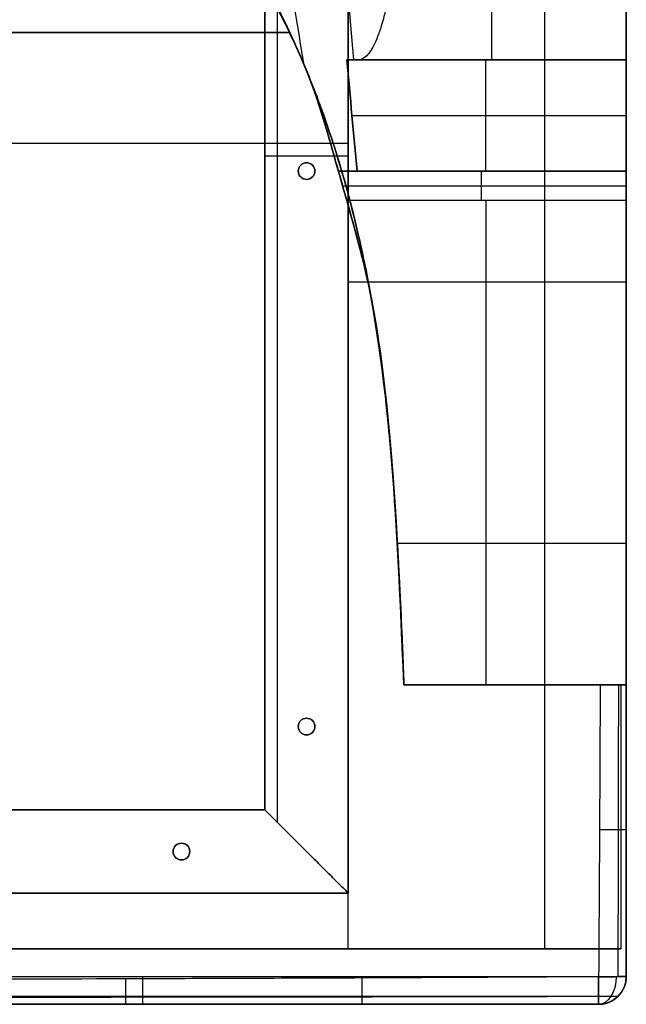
# Model space of a CAD drawing. Header units: millimetres. Extents: x -360 to 340, y -410 to 290.
# Tile 3 of 21: x 122 to 340, y -410 to -56. Entities that reach past the tile are written whole.
import ezdxf

# ---------------------------------------------------------------- set-up
doc = ezdxf.new("R2010")
doc.units = ezdxf.units.MM
for name, color, linetype, true_color in [('IGES level 40', 7, 'Continuous', 0xc0c0c0), ('IGES level 79', 7, 'Continuous', 0xc0c0c0), ('IGES level 84', 7, 'Continuous', 0xc0c0c0), ('IGES level 86', 7, 'Continuous', 0xc0c0c0)]:
    doc.layers.add(name, color=color, linetype=linetype, true_color=true_color)

msp = doc.modelspace()

# ---------------------------------------------------------------- linework, layer by layer
at = {"layer": 'IGES level 40', "extrusion": (1, 0, 0)}
for centre, radius, start in [((10, 730, 291.48), 80, 90), ((-120, 495, 289.42), 175, 90.1999)]:
    msp.add_arc(centre, radius, start, 180, dxfattribs=at)
at = {"layer": 'IGES level 40', "extrusion": (-1, 0, 0)}
for centre, radius, end in [((-10, 730, -340), 80, 90), ((-10, 730, -340), 80, 90), ((120, 495, -340), 175, 89.8001), ((120, 495, -340), 175, 89.8001)]:
    msp.add_arc(centre, radius, 0, end, dxfattribs=at)
at = {"layer": 'IGES level 40', "extrusion": (0, 1, 0)}
for centre, start, end in [((-240, 170, -150), 180, 270), ((-240, 170, -295), 180, 191.537), ((-240, 170, -295), 180, 191.537), ((-240, 170, -390), 191.537, 270), ((-240, 170, -390), 191.537, 270)]:
    msp.add_arc(centre, 100, start, end, dxfattribs=at)
at = {"layer": 'IGES level 40'}
for points, knots in [([(193, 143, 725.23), (200.34, 135.91, 725.08), (213.26, 119.97, 724.76), (226.19, 92.83, 724.28), (230.26, 73.32, 723.97), (234.65, 18.96, 723.09), (238.24, -25.52, 722.38), (241.83, -70, 721.66)], [0, 0, 0, 0, 0.0662367, 0.1324733, 0.19871, 0.19871, 0.4970199, 0.4970199, 0.4970199, 0.4970199]), ([(165.78, 115.78, 637.3), (172.91, 108.93, 637.05), (185.66, 93.73, 636.56), (199.22, 68.13, 635.82), (204.34, 49.85, 635.32), (211.84, 3.35, 634.08), (217.86, -33.91, 633.08), (223.87, -71.16, 632.09)], [0, 0, 0, 0, 0.0662367, 0.1324733, 0.19871, 0.19871, 0.4655664, 0.4655664, 0.4655664, 0.4655664]), ([(125.86, 75.86, 150), (159.49, 40.68, 150), (186.63, -0.85, 150), (223.94, -67.63, 150), (229.51, -85.3, 150), (247.8, -150.36, 150), (255.56, -176.22, 150), (260, -295, 150)], [7.570796, 7.570796, 7.570796, 7.570796, 7.77273, 7.824145, 8.05597, 8.133533, 8.570796, 8.570796, 8.570796, 8.570796]), ([(260, -295, 150), (255.56, -176.22, 150), (247.8, -150.36, 150), (229.51, -85.3, 150), (223.94, -67.63, 150), (186.63, -0.85, 150), (159.49, 40.68, 150), (125.86, 75.86, 150)], [3.0404215, 3.0404215, 3.0404215, 3.0404215, 3.4776847, 3.5552476, 3.7870729, 3.8384881, 4.0404215, 4.0404215, 4.0404215, 4.0404215]), ([(260, -295, 410), (255.56, -176.22, 410), (247.8, -150.36, 410), (229.51, -85.3, 410), (223.94, -67.63, 410), (186.63, -0.85, 410), (159.49, 40.68, 410), (125.86, 75.86, 410)], [0, 0, 0, 0, 0.437263, 0.514826, 0.746651, 0.798067, 1, 1, 1, 1]), ([(236.62, -110.59, 670), (235.93, -108.17, 667.77), (235.23, -105.7, 665.58), (233.81, -100.7, 661.28), (233.09, -98.17, 659.18), (231.62, -93.11, 654.96), (230.86, -90.59, 652.84), (229.33, -85.72, 648.44), (228.55, -83.38, 646.18), (226.18, -76.72, 639.17), (224.56, -72.71, 634.21), (221.25, -65.12, 624.03), (219.55, -61.52, 618.81), (216.09, -54.48, 608.31), (214.32, -51.04, 603.02), (210.7, -44.19, 592.43), (208.86, -40.78, 587.14), (203.23, -30.55, 571.32), (199.33, -23.7, 560.84), (191.29, -10.07, 539.93), (187.15, -3.32, 529.47), (180.82, 6.52, 513.62), (178.69, 9.75, 508.32), (176.01, 13.72, 501.64), (175.48, 14.51, 500.3), (174.38, 16.12, 497.66), (173.81, 16.94, 496.36), (172.08, 19.44, 492.52), (170.87, 21.17, 490.04), (167.04, 26.55, 482.82), (164.25, 30.37, 478.33), (159.58, 36.54, 472.18), (157.95, 38.66, 470.24), (154.57, 42.97, 466.63), (152.81, 45.16, 464.97), (149.16, 49.65, 461.93), (147.27, 51.93, 460.56), (143.31, 56.61, 458.14), (141.24, 59, 457.1), (134.94, 66.15, 454.62), (130.57, 70.93, 453.77), (125.98, 75.73, 453.95)], [0, 0, 0, 0, 0.03125, 0.03125, 0.0625, 0.0625, 0.09375, 0.09375, 0.125, 0.125, 0.1875, 0.1875, 0.25, 0.25, 0.3125, 0.3125, 0.375, 0.375, 0.5, 0.5, 0.625, 0.625, 0.6875, 0.6875, 0.703125, 0.703125, 0.71875, 0.71875, 0.75, 0.75, 0.8125, 0.8125, 0.84375, 0.84375, 0.875, 0.875, 0.90625, 0.90625, 0.9375, 0.9375, 1, 1, 1, 1]), ([(125.98, 75.73, 453.95), (130.57, 70.93, 453.77), (134.94, 66.15, 454.62), (141.24, 59, 457.1), (143.31, 56.61, 458.14), (147.27, 51.93, 460.56), (149.16, 49.65, 461.93), (152.81, 45.16, 464.97), (154.57, 42.97, 466.63), (157.95, 38.66, 470.24), (159.58, 36.54, 472.18), (164.25, 30.37, 478.33), (167.04, 26.55, 482.82), (170.87, 21.17, 490.04), (172.08, 19.44, 492.52), (173.81, 16.94, 496.36), (174.38, 16.12, 497.66), (175.48, 14.51, 500.3), (176.01, 13.72, 501.64), (178.69, 9.75, 508.32), (180.82, 6.52, 513.62), (187.15, -3.32, 529.47), (191.29, -10.07, 539.93), (199.33, -23.7, 560.84), (203.23, -30.55, 571.32), (208.86, -40.78, 587.14), (210.7, -44.19, 592.43), (214.32, -51.04, 603.02), (216.09, -54.48, 608.31), (219.55, -61.52, 618.81), (221.25, -65.12, 624.03), (224.56, -72.71, 634.21), (226.18, -76.72, 639.17), (228.55, -83.38, 646.18), (229.33, -85.72, 648.44), (230.86, -90.59, 652.84), (231.62, -93.11, 654.96), (233.09, -98.17, 659.18), (233.81, -100.7, 661.28), (235.23, -105.7, 665.58), (235.93, -108.17, 667.77), (236.62, -110.59, 670)], [0, 0, 0, 0, 0.0625, 0.0625, 0.09375, 0.09375, 0.125, 0.125, 0.15625, 0.15625, 0.1875, 0.1875, 0.25, 0.25, 0.28125, 0.28125, 0.296875, 0.296875, 0.3125, 0.3125, 0.375, 0.375, 0.5, 0.5, 0.625, 0.625, 0.6875, 0.6875, 0.75, 0.75, 0.8125, 0.8125, 0.875, 0.875, 0.90625, 0.90625, 0.9375, 0.9375, 0.96875, 0.96875, 1, 1, 1, 1]), ([(260, 10, 810), (260, 4.66, 810), (259.85, -0.58, 809.47), (259.45, -8.31, 807.92), (259.28, -10.86, 807.28), (258.9, -15.92, 805.73), (258.68, -18.43, 804.82), (257.95, -25.72, 801.78), (257.38, -30.33, 799.29), (256.42, -36.86, 794.9), (256.08, -38.98, 793.31), (255.37, -43.03, 789.95), (255, -44.96, 788.19), (253.86, -50.47, 782.64), (253.05, -53.76, 778.61), (251.34, -59.57, 769.84), (250.45, -62.01, 765.23), (249.07, -64.97, 758.05), (248.6, -65.84, 755.61), (247.64, -67.34, 750.62), (247.15, -67.98, 748.07), (245.65, -69.49, 740.4), (244.62, -70, 735.22), (243.55, -70, 730)], [1.66915, 1.66915, 1.66915, 1.66915, 1.79415, 1.79415, 1.85665, 1.85665, 1.91915, 1.91915, 2.04415, 2.04415, 2.10665, 2.10665, 2.16915, 2.16915, 2.29415, 2.29415, 2.41915, 2.41915, 2.48165, 2.48165, 2.54415, 2.54415, 2.66915, 2.66915, 2.66915, 2.66915]), ([(260, 10, 810), (260, 4.66, 810), (259.85, -0.58, 809.47), (259.45, -8.31, 807.92), (259.28, -10.86, 807.28), (258.9, -15.92, 805.73), (258.68, -18.43, 804.82), (257.95, -25.72, 801.78), (257.38, -30.33, 799.29), (256.42, -36.86, 794.9), (256.08, -38.98, 793.31), (255.37, -43.03, 789.95), (255, -44.96, 788.19), (253.86, -50.47, 782.64), (253.05, -53.76, 778.61), (251.34, -59.57, 769.84), (250.45, -62.01, 765.23), (249.07, -64.97, 758.05), (248.6, -65.84, 755.61), (247.64, -67.34, 750.62), (247.15, -67.98, 748.07), (245.65, -69.49, 740.4), (244.62, -70, 735.22), (243.55, -70, 730)], [1, 1, 1, 1, 1.125, 1.125, 1.1875, 1.1875, 1.25, 1.25, 1.375, 1.375, 1.4375, 1.4375, 1.5, 1.5, 1.625, 1.625, 1.75, 1.75, 1.8125, 1.8125, 1.875, 1.875, 2, 2, 2, 2]), ([(239.45, -120.61, 670), (239.26, -119.94, 670), (238.33, -116.67, 670), (237.38, -113.28, 670), (236.62, -110.59, 670)], [2, 2, 2, 2, 2.00833092, 2.04042155, 2.04042155, 2.04042155, 2.04042155]), ([(236.62, -110.59, 670), (237.38, -113.28, 670), (238.33, -116.67, 670), (239.26, -119.94, 670), (239.45, -120.61, 670)], [1, 1, 1, 1, 1.03209063, 1.04042155, 1.04042155, 1.04042155, 1.04042155]), ([(239.45, -120.61, 670), (241.03, -126.19, 669.98), (242.59, -131.74, 669.7), (245.46, -142.85, 668.59), (246.76, -148.4, 667.77), (249.02, -159.53, 665.57), (249.98, -165.1, 664.19), (251.64, -175.98, 660.9), (252.34, -181.33, 659), (253.57, -191.84, 654.68), (254.1, -197, 652.26), (255.05, -207.11, 646.89), (255.46, -212.09, 643.92), (256.58, -226.48, 634.35), (257.14, -235.33, 627.12), (257.84, -247.5, 615.01), (258.05, -251.37, 610.77), (258.43, -258.72, 601.84), (258.6, -262.18, 597.2), (259.06, -271.76, 582.9), (259.29, -277.16, 572.83), (259.56, -283.79, 556.9), (259.64, -285.76, 551.42), (259.78, -289.11, 540.39), (259.83, -290.5, 534.83), (259.96, -293.86, 518), (260, -295, 506.6), (260, -295, 495)], [1, 1, 1, 1, 1.0625, 1.0625, 1.125, 1.125, 1.1875, 1.1875, 1.25, 1.25, 1.3125, 1.3125, 1.375, 1.375, 1.5, 1.5, 1.5625, 1.5625, 1.625, 1.625, 1.75, 1.75, 1.8125, 1.8125, 1.875, 1.875, 2, 2, 2, 2]), ([(239.45, -120.61, 670), (241.03, -126.19, 669.98), (242.59, -131.74, 669.7), (245.46, -142.85, 668.59), (246.76, -148.4, 667.77), (249.02, -159.53, 665.57), (249.98, -165.1, 664.19), (251.64, -175.98, 660.9), (252.34, -181.33, 659), (253.57, -191.84, 654.68), (254.1, -197, 652.26), (255.05, -207.11, 646.89), (255.46, -212.09, 643.92), (256.58, -226.48, 634.35), (257.14, -235.33, 627.12), (257.84, -247.5, 615.01), (258.05, -251.37, 610.77), (258.43, -258.72, 601.84), (258.6, -262.18, 597.2), (259.06, -271.76, 582.9), (259.29, -277.16, 572.83), (259.56, -283.79, 556.9), (259.64, -285.76, 551.42), (259.78, -289.11, 540.39), (259.83, -290.5, 534.83), (259.96, -293.86, 518), (260, -295, 506.6), (260, -295, 495)], [1.040422, 1.040422, 1.040422, 1.040422, 1.102922, 1.102922, 1.165422, 1.165422, 1.227922, 1.227922, 1.290422, 1.290422, 1.352922, 1.352922, 1.415422, 1.415422, 1.540422, 1.540422, 1.602922, 1.602922, 1.665422, 1.665422, 1.790422, 1.790422, 1.852922, 1.852922, 1.915422, 1.915422, 2.040422, 2.040422, 2.040422, 2.040422])]:
    msp.add_open_spline(points, degree=3, knots=knots, dxfattribs=at)
for points, degree in [([(240, -390, 70), (240, -150, 70), (240, 90, 70)], 2), ([(240, -390, 70), (240, -150, 70), (240, 90, 70)], 2), ([(310.71, -390, 99.29), (310.71, -150, 99.29), (310.71, 90, 99.29)], 2), ([(340, 90, 170), (340, -102.5, 170), (340, -295, 170)], 2), ([(340, 90, 170), (340, -102.5, 170), (340, -295, 170)], 2), ([(340, 90, 490), (340, -102.5, 490), (340, -295, 490)], 2), ([(239.44, -70, 710), (240.71, -83.33, 710), (241.96, -96.67, 710), (243.21, -110, 710)], 3), ([(243.55, -70, 730), (242.18, -70, 723.33), (240.81, -70, 716.67), (239.44, -70, 710)], 3), ([(239.44, -70, 710), (289.72, -70, 710), (340, -70, 710)], 2), ([(243.21, -110, 710), (241.96, -96.67, 710), (240.71, -83.33, 710), (239.44, -70, 710)], 3), ([(239.44, -70, 710), (240.81, -70, 716.67), (242.18, -70, 723.33), (243.55, -70, 730)], 3), ([(340, -70, 710), (289.72, -70, 710), (239.44, -70, 710)], 2), ([(340, -70, 720), (290.75, -70, 720), (241.49, -70, 720)], 2), ([(243.55, -70, 730), (291.77, -70, 730), (340, -70, 730)], 2), ([(243.55, -70, 730), (291.77, -70, 730), (340, -70, 730)], 2), ([(289.42, -110, 710), (289.42, -90, 710), (289.42, -70, 710)], 2), ([(289.42, -70, 710), (289.42, -70, 720), (289.42, -70, 730)], 2), ([(340, -70, 710), (340, -90, 710), (340, -110, 710)], 2), ([(340, -70, 730), (340, -70, 720), (340, -70, 710)], 2), ([(340, -70, 710), (340, -70, 720), (340, -70, 730)], 2), ([(340, -110, 710), (340, -90, 710), (340, -70, 710)], 2), ([(241.33, -90, 710), (290.67, -90, 710), (340, -90, 710)], 2), ([(-337.57, -100, 70), (-48.78, -100, 70), (240, -100, 70)], 2), ([(233.46, -99.48, 150), (233.46, -99.48, 405.14), (233.46, -99.48, 660.28)], 2), ([(340, -102.5, 170), (340, -102.5, 440), (340, -102.5, 710)], 2), ([(236.54, -110, 670), (236.57, -110.2, 670), (236.59, -110.4, 670), (236.62, -110.59, 670)], 3), ([(243.21, -110, 710), (240.98, -110, 696.67), (238.75, -110, 683.34), (236.54, -110, 670)], 3), ([(236.54, -110, 670), (288.27, -110, 670), (340, -110, 670)], 2), ([(236.62, -110.59, 670), (236.59, -110.4, 670), (236.57, -110.2, 670), (236.54, -110, 670)], 3), ([(236.54, -110, 670), (238.75, -110, 683.34), (240.98, -110, 696.67), (243.21, -110, 710)], 3), ([(340, -110, 670), (288.27, -110, 670), (236.54, -110, 670)], 2), ([(340, -110, 690), (289.93, -110, 690), (239.87, -110, 690)], 2), ([(243.21, -110, 710), (291.61, -110, 710), (340, -110, 710)], 2), ([(340, -110, 710), (291.61, -110, 710), (243.21, -110, 710)], 2), ([(287.96, -120.61, 670), (287.96, -115.31, 670), (287.96, -110, 670)], 2), ([(287.96, -110, 670), (287.96, -110, 690), (287.96, -110, 710)], 2), ([(340, -110, 670), (340, -115.31, 670), (340, -120.61, 670)], 2), ([(340, -110, 710), (340, -110, 690), (340, -110, 670)], 2), ([(340, -110, 670), (340, -110, 690), (340, -110, 710)], 2), ([(340, -120.61, 670), (340, -115.31, 670), (340, -110, 670)], 2), ([(237.95, -115.31, 670), (288.97, -115.31, 670), (340, -115.31, 670)], 2), ([(238.88, -118.59, 150), (238.88, -118.59, 410), (238.88, -118.59, 670)], 2), ([(340, -120.61, 670), (289.72, -120.61, 670), (239.45, -120.61, 670)], 2), ([(340, -120.61, 670), (289.72, -120.61, 670), (239.45, -120.61, 670)], 2), ([(257.64, -243.96, 618.53), (298.82, -243.96, 618.53), (340, -243.96, 618.53)], 2), ([(260, -295, 495), (300, -295, 495), (340, -295, 495)], 2), ([(260, -295, 495), (300, -295, 495), (340, -295, 495)], 2), ([(260, -295, 150), (260, -295, 322.5), (260, -295, 495)], 2), ([(337.98, -295, 150), (298.99, -295, 150), (260, -295, 150)], 2), ([(340, -295, 322.5), (300, -295, 322.5), (260, -295, 322.5)], 2), ([(260, -295, 150), (298.99, -295, 150), (337.98, -295, 150)], 2), ([(260, -295, 495), (260, -295, 322.5), (260, -295, 150)], 2), ([(300, -295, 150), (300, -295, 322.5), (300, -295, 495)], 2), ([(337.98, -295, 150), (337.98, -342.5, 150), (337.98, -390, 150)], 2), ([(337.98, -295, 150), (337.98, -342.5, 150), (337.98, -390, 150)], 2), ([(340, -295, 495), (340, -295, 332.5), (340, -295, 170)], 2), ([(340, -295, 170), (340, -295, 332.5), (340, -295, 495)], 2), ([(-10, -390, 70), (115, -390, 70), (240, -390, 70)], 2), ([(240, -390, 70), (115, -390, 70), (-10, -390, 70)], 2), ([(-10, -390, 150), (163.99, -390, 150), (337.98, -390, 150)], 2), ([(320, -390, 110), (155, -390, 110), (-10, -390, 110)], 2), ([(337.98, -390, 150), (163.99, -390, 150), (-10, -390, 150)], 2), ([(165.03, -390, 70), (165.03, -390, 110), (165.03, -390, 150)], 2)]:
    msp.add_open_spline(points, degree=degree, dxfattribs=at)
at = {"layer": 'IGES level 79', "extrusion": (1, 0, 0)}
msp.add_arc((-400, 160, 166.05), 10, 180, 270, dxfattribs=at)
at = {"layer": 'IGES level 79'}
msp.add_arc((330, -400, 430.06), 10, 270, 0, dxfattribs=at)
at = {"layer": 'IGES level 79', "extrusion": (0, 0, -1)}
for centre in [(-330, -400, -430.06), (-330, -400, -289.19)]:
    msp.add_arc(centre, 10, 180, 270, dxfattribs=at)
at = {"layer": 'IGES level 79', "extrusion": (0.770788, -6.12323e-17, -0.637092)}
msp.add_arc((-400, 541.73, -19.63), 10, 90.2744, 180, dxfattribs=at)
at = {"layer": 'IGES level 79', "extrusion": (0.999981, -2.33767e-13, -0.006216)}
msp.add_arc((-400, 432.11, 327.32), 10, 90.3562, 180, dxfattribs=at)
at = {"layer": 'IGES level 79', "extrusion": (3.75856e-11, -0.999981, -0.006216)}
msp.add_arc((330, 432.54, 397.32), 10, 0, 89.6438, dxfattribs=at)
at = {"layer": 'IGES level 79', "extrusion": (9.48677e-20, 0.999981, 0.006216)}
msp.add_arc((-330, 432.54, -397.32), 10, 90.3562, 180, dxfattribs=at)
at = {"layer": 'IGES level 79', "extrusion": (0, -1, 0)}
msp.add_arc((330, 430.06, 400), 10, 360, 0.0001, dxfattribs=at)
at = {"layer": 'IGES level 79'}
for points, knots in [([(260, -295, 444.45), (258.52, -261.29, 445.57), (257.33, -227.54, 446.48), (251.86, -177.37, 447.83), (249.43, -160.72, 448.28), (244.36, -135.92, 449), (242.45, -127.68, 449.24), (238.09, -111.28, 449.74), (235.63, -103.08, 450), (230.2, -87, 450.52), (227.22, -79.1, 450.79), (220.67, -63.58, 451.32), (217.11, -55.97, 451.59), (205.72, -33.5, 452.36), (197.19, -18.99, 452.86), (178.99, 9.46, 453.65), (169.37, 23.49, 453.96), (148.93, 50.26, 454.35), (138.09, 63.03, 454.44), (120.52, 80.91, 454.44), (114.43, 86.65, 454.42), (101.8, 97.68, 454.33), (95.26, 102.98, 454.26), (81.84, 113.24, 454.07), (74.94, 118.21, 453.95), (60.95, 127.83, 453.67), (53.87, 132.47, 453.5), (32.48, 146.09, 452.92), (18.03, 154.8, 452.42), (-4.4, 166.39, 451.64), (-12.01, 170.01, 451.37), (-27.56, 176.58, 450.84), (-35.51, 179.53, 450.58), (-51.71, 184.85, 450.07), (-59.98, 187.24, 449.82), (-76.52, 191.5, 449.33), (-84.82, 193.39, 449.09), (-109.79, 198.55, 448.36), (-126.53, 201.24, 447.89), (-176.98, 207.53, 446.47), (-210.92, 209.37, 445.54), (-245, 210, 444.45)], [3, 3, 3, 3, 3.125, 3.125, 3.1875, 3.1875, 3.21875, 3.21875, 3.25, 3.25, 3.28125, 3.28125, 3.3125, 3.3125, 3.375, 3.375, 3.4375, 3.4375, 3.5, 3.5, 3.53125, 3.53125, 3.5625, 3.5625, 3.59375, 3.59375, 3.625, 3.625, 3.6875, 3.6875, 3.71875, 3.71875, 3.75, 3.75, 3.78125, 3.78125, 3.8125, 3.8125, 3.875, 3.875, 4, 4, 4, 4]), ([(-245, 210, 150), (-190.89, 208.99, 150), (-115.01, 203.33, 150), (-17.64, 175.49, 150), (49.24, 136.86, 150), (124.36, 84.24, 150), (181.86, 8.5, 150), (228.3, -72.17, 150), (255.54, -173.03, 150), (257.98, -248.8, 150), (260, -295, 150)], [1, 1, 1, 1, 1.200549, 1.280246, 1.372432, 1.485232, 1.617382, 1.720415, 1.828522, 2, 2, 2, 2]), ([(260, -295, 303.25), (257.98, -248.8, 303.25), (255.54, -173.03, 303.25), (228.3, -72.17, 303.25), (181.86, 8.5, 303.25), (124.36, 84.24, 303.25), (49.24, 136.86, 303.25), (-17.64, 175.49, 303.25), (-115.01, 203.33, 303.25), (-190.89, 208.99, 303.25), (-245, 210, 303.25)], [0, 0, 0, 0, 0.171478, 0.279585, 0.382618, 0.514768, 0.627568, 0.719754, 0.799451, 1, 1, 1, 1]), ([(260, -295, 150), (257.98, -248.8, 150), (255.54, -173.03, 150), (228.3, -72.17, 150), (181.86, 8.5, 150), (124.36, 84.24, 150), (49.24, 136.86, 150), (-17.64, 175.49, 150), (-115.01, 203.33, 150), (-190.89, 208.99, 150), (-245, 210, 150)], [4.570796, 4.570796, 4.570796, 4.570796, 4.742274, 4.850381, 4.953415, 5.085565, 5.198364, 5.29055, 5.370247, 5.570796, 5.570796, 5.570796, 5.570796]), ([(-245, 210, 444.45), (-210.92, 209.37, 445.54), (-176.98, 207.53, 446.47), (-126.53, 201.24, 447.89), (-109.79, 198.55, 448.36), (-84.82, 193.39, 449.09), (-76.52, 191.5, 449.33), (-59.98, 187.24, 449.82), (-51.71, 184.85, 450.07), (-35.51, 179.53, 450.58), (-27.56, 176.58, 450.84), (-12.01, 170.01, 451.37), (-4.4, 166.39, 451.64), (18.03, 154.8, 452.42), (32.48, 146.09, 452.92), (53.87, 132.47, 453.5), (60.95, 127.83, 453.67), (74.94, 118.21, 453.95), (81.84, 113.24, 454.07), (95.26, 102.98, 454.26), (101.8, 97.68, 454.33), (114.43, 86.65, 454.42), (120.52, 80.91, 454.44), (138.09, 63.03, 454.44), (148.93, 50.26, 454.35), (169.37, 23.49, 453.96), (178.99, 9.46, 453.65), (197.19, -18.99, 452.86), (205.72, -33.5, 452.36), (217.11, -55.97, 451.59), (220.67, -63.58, 451.32), (227.22, -79.1, 450.79), (230.2, -87, 450.52), (235.63, -103.08, 450), (238.09, -111.28, 449.74), (242.45, -127.68, 449.24), (244.36, -135.92, 449), (249.43, -160.72, 448.28), (251.86, -177.37, 447.83), (257.33, -227.54, 446.48), (258.52, -261.29, 445.57), (260, -295, 444.45)], [3.1008709, 3.1008709, 3.1008709, 3.1008709, 3.2258709, 3.2258709, 3.2883709, 3.2883709, 3.3196209, 3.3196209, 3.3508709, 3.3508709, 3.3821209, 3.3821209, 3.4133709, 3.4133709, 3.4758709, 3.4758709, 3.5071209, 3.5071209, 3.5383709, 3.5383709, 3.5696209, 3.5696209, 3.6008709, 3.6008709, 3.6633709, 3.6633709, 3.7258709, 3.7258709, 3.7883709, 3.7883709, 3.8196209, 3.8196209, 3.8508709, 3.8508709, 3.8821209, 3.8821209, 3.9133709, 3.9133709, 3.9758709, 3.9758709, 4.1008709, 4.1008709, 4.1008709, 4.1008709]), ([(330.61, -295, 440.58), (330.54, -312.52, 440.51), (330.45, -330.03, 440.44), (330.27, -365.05, 440.27), (330.17, -382.56, 440.17), (330.06, -400.06, 440.06)], [1, 1, 1, 1, 1.0525471, 1.0525471, 1.1050649, 1.1050649, 1.1050649, 1.1050649]), ([(330.61, -295, 440.58), (330.54, -312.52, 440.51), (330.45, -330.03, 440.44), (330.27, -365.05, 440.27), (330.17, -382.56, 440.17), (330.06, -400.06, 440.06)], [4.2017419, 4.2017419, 4.2017419, 4.2017419, 4.254289, 4.254289, 4.3068068, 4.3068068, 4.3068068, 4.3068068]), ([(340, -295, 430.6), (340, -295, 433.14), (339, -295, 435.62), (336.42, -295, 438.37), (335.39, -295, 439.12), (333.1, -295, 440.19), (331.88, -295, 440.5), (330.61, -295, 440.58)], [0, 0, 0, 0, 0.5, 0.5, 0.75, 0.75, 1, 1, 1, 1]), ([(340, -295, 430.6), (340, -295, 433.14), (339, -295, 435.62), (336.42, -295, 438.37), (335.39, -295, 439.12), (333.1, -295, 440.19), (331.88, -295, 440.5), (330.61, -295, 440.58)], [3, 3, 3, 3, 3.5, 3.5, 3.75, 3.75, 4, 4, 4, 4]), ([(340, -400, 430.06), (340, -382.5, 430.17), (340, -365, 430.27), (340, -330, 430.45), (340, -312.5, 430.53), (340, -295, 430.6)], [2.6696452, 2.6696452, 2.6696452, 2.6696452, 2.722151, 2.722151, 2.7746466, 2.7746466, 2.7746466, 2.7746466]), ([(340, -400, 430.06), (340, -382.5, 430.17), (340, -365, 430.27), (340, -330, 430.45), (340, -312.5, 430.53), (340, -295, 430.6)], [2, 2, 2, 2, 2.0525058, 2.0525058, 2.1050014, 2.1050014, 2.1050014, 2.1050014]), ([(330.06, -400.06, 440.06), (301.72, -400.24, 440.24), (273.38, -400.39, 440.38), (216.71, -400.65, 440.62), (188.37, -400.76, 440.71), (131.69, -400.93, 440.86), (103.35, -401, 440.92), (46.68, -401.09, 440.99), (18.34, -401.11, 441), (-10, -401.11, 441)], [-0.3400019, -0.3400019, -0.3400019, -0.3400019, -0.2550014, -0.2550014, -0.170001, -0.170001, -0.0850005, -0.0850005, 0, 0, 0, 0]), ([(-10, -410, 431.06), (18.33, -410, 431.06), (46.67, -410, 431.05), (103.33, -410, 430.97), (131.67, -410, 430.91), (188.33, -410, 430.74), (216.67, -410, 430.64), (273.33, -410, 430.39), (301.67, -410, 430.24), (330, -410, 430.06)], [0, 0, 0, 0, 0.0850005, 0.0850005, 0.170001, 0.170001, 0.2550014, 0.2550014, 0.3400019, 0.3400019, 0.3400019, 0.3400019])]:
    msp.add_open_spline(points, degree=3, knots=knots, dxfattribs=at)
for points, degree in [([(219.03, -60.25, 451.44), (28.98, -60.25, 465.65), (-161.06, -60.25, 462.17), (-351.11, -60.25, 441)], 3), ([(-350, -60, 150), (-65.54, -60, 150), (218.91, -60, 150)], 2), ([(224.39, -72.41, 451.02), (224.39, -72.41, 300.51), (224.39, -72.41, 150)], 2), ([(248.42, -156.63, 448.4), (248.42, -156.63, 299.2), (248.42, -156.63, 150)], 2), ([(260, -295, 444.45), (260, -295, 297.22), (260, -295, 150)], 2), ([(330.61, -295, 440.58), (307.07, -295, 442.02), (283.54, -295, 443.31), (260, -295, 444.45)], 3), ([(260, -295, 150), (300, -295, 150), (340, -295, 150)], 2), ([(260, -295, 298.11), (300, -295, 298.11), (340, -295, 298.11)], 2), ([(260, -295, 150), (260, -295, 297.22), (260, -295, 444.45)], 2), ([(340, -295, 150), (300, -295, 150), (260, -295, 150)], 2), ([(260, -295, 444.45), (283.54, -295, 443.31), (307.07, -295, 442.02), (330.61, -295, 440.58)], 3), ([(300, -295, 150), (300, -295, 296.18), (300, -295, 442.37)], 2), ([(340, -295, 150), (340, -295, 290.3), (340, -295, 430.6)], 2), ([(340, -400, 150), (340, -347.5, 150), (340, -295, 150)], 2), ([(340, -295, 150), (340, -347.5, 150), (340, -400, 150)], 2), ([(340, -295, 430.6), (340, -295, 290.3), (340, -295, 150)], 2), ([(340, -295, 291.14), (340, -347.5, 291.14), (340, -400, 291.14)], 2), ([(340, -347.5, 150), (340, -347.5, 290.18), (340, -347.5, 430.36)], 2), ([(-10, -400, 150), (165, -400, 150), (340, -400, 150)], 2), ([(-10, -400, 150), (165, -400, 150), (340, -400, 150)], 2), ([(330.06, -400.06, 440.06), (216.71, -400.76, 440.76), (103.36, -401.11, 441), (-10, -401.11, 441)], 3), ([(340, -400, 150), (340, -400, 290.03), (340, -400, 430.06)], 2), ([(340, -400, 150), (340, -400, 290.03), (340, -400, 430.06)], 2), ([(-10, -407.07, 152.93), (163.54, -407.07, 152.93), (337.07, -407.07, 152.93)], 2), ([(337.07, -407.07, 430.06), (337.07, -407.07, 291.5), (337.07, -407.07, 152.93)], 2), ([(330, -410, 160), (160, -410, 160), (-10, -410, 160)], 2), ([(-10, -410, 431.06), (103.33, -410, 431.06), (216.67, -410, 430.77), (330, -410, 430.06)], 3), ([(330, -410, 160), (160, -410, 160), (-10, -410, 160)], 2), ([(330, -410, 296.35), (160, -410, 296.35), (-10, -410, 296.35)], 2), ([(160, -410, 160), (160, -410, 295.41), (160, -410, 430.82)], 2), ([(330, -410, 430.06), (330, -410, 295.03), (330, -410, 160)], 2), ([(330, -410, 430.06), (330, -410, 295.03), (330, -410, 160)], 2)]:
    msp.add_open_spline(points, degree=degree, dxfattribs=at)
for points, weights, degree in [([(337.09, -400.04, 437.11), (337.17, -365.18, 437.25), (337.23, -330.12, 437.36), (337.28, -295, 437.45)], [0.854650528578, 0.858455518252, 0.861615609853, 0.864170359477], 3), ([(340, -347.16, 430.36), (340, -347.21, 440), (330.36, -347.22, 440.35)], [1, 0.719816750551, 0.999999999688], 2), ([(245, -410, 430.51), (245.04, -410, 440.01), (245.05, -400.52, 440.5)], [1, 0.725284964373, 1], 2), ([(340, -400, 150), (340, -405.86, 150), (335.86, -410, 154.14), (330, -410, 160)], [1, 0.804737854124, 0.804737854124, 1], 3), ([(330, -410, 160), (335.86, -410, 154.14), (340, -405.86, 150), (340, -400, 150)], [1, 0.804737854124, 0.804737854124, 1], 3), ([(330, -410, 430.06), (330.06, -410, 440), (330.06, -400.06, 440.06)], [1, 0.709301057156, 1], 2), ([(160, -410, 430.82), (160.03, -410, 440.01), (160.03, -400.85, 440.79)], [1, 0.736452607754, 1], 2)]:
    msp.add_rational_spline(points, weights, degree=degree, dxfattribs=at)
msp.add_rational_spline([(-10, -407.45, 437.73), (18.34, -407.45, 437.73), (46.7, -407.44, 437.72), (103.37, -407.42, 437.67), (131.73, -407.39, 437.64), (188.41, -407.34, 437.54), (216.77, -407.3, 437.48), (273.44, -407.21, 437.32), (301.81, -407.15, 437.23), (330.04, -407.09, 437.11)], [0.87260859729, 0.87260859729, 0.87224757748, 0.870793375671, 0.869700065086, 0.866752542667, 0.864898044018, 0.860386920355, 0.857729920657, 0.854650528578], degree=3, knots=[0, 0, 0, 0, 0.0850005, 0.0850005, 0.170001, 0.170001, 0.2550014, 0.2550014, 0.3400019, 0.3400019, 0.3400019, 0.3400019], dxfattribs=at)
at = {"layer": 'IGES level 84', "extrusion": (0, 0, -1)}
for centre in [(-180, -355, -70), (-180, -355, -10)]:
    msp.add_circle(centre, 3, dxfattribs=at)
at = {"layer": 'IGES level 84'}
for centre in [(180, -355, 70), (180, -355, 40), (180, -355, 70), (180, -355, 10)]:
    msp.add_circle(centre, 3, dxfattribs=at)
for points in [[(210, -340, 70), (100, -340, 70), (-10, -340, 70)], [(-10, -340, 10), (100, -340, 10), (210, -340, 10)], [(210, -340, 40), (100, -340, 40), (-10, -340, 40)], [(-10, -340, 70), (100, -340, 70), (210, -340, 70)], [(-10, -340, 10), (100, -340, 10), (210, -340, 10)], [(210, -340, 70), (225, -355, 70), (240, -370, 70)], [(240, -370, 10), (225, -355, 10), (210, -340, 10)], [(210, -340, 10), (210, -340, 40), (210, -340, 70)], [(210, -340, 40), (225, -355, 40), (240, -370, 40)], [(210, -340, 10), (210, -340, 40), (210, -340, 70)], [(210, -340, 70), (225, -355, 70), (240, -370, 70)], [(210, -340, 10), (225, -355, 10), (240, -370, 10)], [(180, -352, 10), (180, -352, 40), (180, -352, 70)], [(177, -355, 10), (177, -355, 40), (177, -355, 70)], [(180, -358, 10), (180, -358, 40), (180, -358, 70)], [(183, -355, 10), (183, -355, 40), (183, -355, 70)], [(225, -355, 70), (225, -355, 40), (225, -355, 10)], [(-10, -370, 70), (115, -370, 70), (240, -370, 70)], [(240, -370, 10), (115, -370, 10), (-10, -370, 10)], [(-10, -370, 40), (115, -370, 40), (240, -370, 40)], [(240, -370, 70), (115, -370, 70), (-10, -370, 70)], [(240, -370, 10), (115, -370, 10), (-10, -370, 10)], [(240, -370, 70), (240, -370, 40), (240, -370, 10)], [(240, -370, 70), (240, -370, 40), (240, -370, 10)]]:
    msp.add_open_spline(points, degree=2, dxfattribs=at)
at = {"layer": 'IGES level 86', "extrusion": (0, 0, -1)}
for centre in [(-225, -110, -70), (-225, -110, -10), (-225, -310, -70), (-225, -310, -10)]:
    msp.add_circle(centre, 3, dxfattribs=at)
at = {"layer": 'IGES level 86'}
for centre in [(225, -110, 70), (225, -110, 40), (225, -110, 70), (225, -110, 10), (225, -310, 70), (225, -310, 40), (225, -310, 70), (225, -310, 10)]:
    msp.add_circle(centre, 3, dxfattribs=at)
for points in [[(214.6, -344.6, 70), (214.6, -94, 70), (214.6, 156.6, 70)], [(214.6, -344.6, 10), (214.6, -94, 10), (214.6, 156.6, 10)], [(210, 90, 70), (210, -125, 70), (210, -340, 70)], [(210, -340, 10), (210, -125, 10), (210, 90, 10)], [(210, 90, 40), (210, -125, 40), (210, -340, 40)], [(210, -340, 70), (210, -125, 70), (210, 90, 70)], [(210, -340, 10), (210, -125, 10), (210, 90, 10)], [(240, -370, 70), (240, -140, 70), (240, 90, 70)], [(240, 90, 10), (240, -140, 10), (240, -370, 10)], [(240, -370, 40), (240, -140, 40), (240, 90, 40)], [(240, 90, 70), (240, -140, 70), (240, -370, 70)], [(240, 90, 10), (240, -140, 10), (240, -370, 10)], [(240, -104.64, 70), (225, -104.64, 70), (210, -104.64, 70)], [(240, -104.64, 10), (225, -104.64, 10), (210, -104.64, 10)], [(225, -107, 10), (225, -107, 40), (225, -107, 70)], [(222, -110, 10), (222, -110, 40), (222, -110, 70)], [(225, -113, 10), (225, -113, 40), (225, -113, 70)], [(228, -110, 10), (228, -110, 40), (228, -110, 70)], [(210, -125, 70), (210, -125, 40), (210, -125, 10)], [(240, -140, 70), (240, -140, 40), (240, -140, 10)], [(225, -307, 10), (225, -307, 40), (225, -307, 70)], [(222, -310, 10), (222, -310, 40), (222, -310, 70)], [(228, -310, 10), (228, -310, 40), (228, -310, 70)], [(225, -313, 10), (225, -313, 40), (225, -313, 70)], [(240, -370, 70), (225, -355, 70), (210, -340, 70)], [(210, -340, 70), (210, -340, 40), (210, -340, 10)], [(210, -340, 10), (225, -355, 10), (240, -370, 10)], [(240, -370, 40), (225, -355, 40), (210, -340, 40)], [(210, -340, 70), (210, -340, 40), (210, -340, 10)], [(240, -370, 70), (225, -355, 70), (210, -340, 70)], [(240, -370, 10), (225, -355, 10), (210, -340, 10)], [(225, -355, 70), (225, -355, 40), (225, -355, 10)], [(240, -370, 10), (240, -370, 40), (240, -370, 70)], [(240, -370, 10), (240, -370, 40), (240, -370, 70)]]:
    msp.add_open_spline(points, degree=2, dxfattribs=at)

doc.saveas('drawing.dxf')
